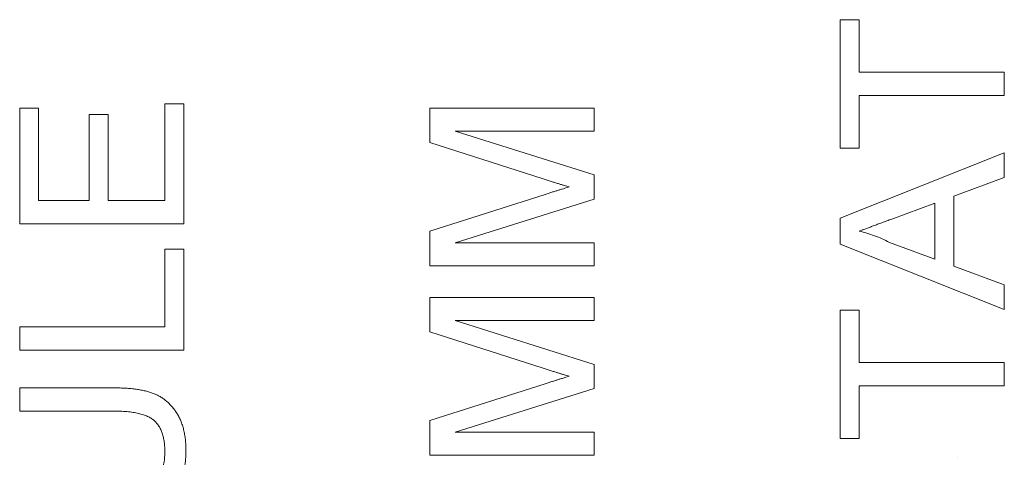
# Model space of a CAD drawing. Header units: millimetres. Extents: x 10 to 277, y 8 to 208.
# Tile 33 of 61: x 51.16 to 57.16, y 163.27 to 165.94. Entities that reach past the tile are written whole.
import ezdxf

# ---------------------------------------------------------------- set-up
doc = ezdxf.new("R2010")
doc.units = ezdxf.units.MM

msp = doc.modelspace()

# ---------------------------------------------------------------- linework, layer by layer
at = {"color": 7, "linetype": 'Continuous', "lineweight": 0}
for p, q in [((56.158, 165.9368), (56.2733, 165.9368)), ((56.158, 165.1547), (56.158, 165.9368)), ((56.158, 165.1547), (56.158, 165.9368)), ((56.158, 165.9368), (56.2733, 165.9368)), ((56.2733, 165.9368), (56.2733, 165.6163)), ((56.2733, 165.9368), (56.2733, 165.6163)), ((56.2733, 165.6163), (57.158, 165.6163)), ((56.2733, 165.6163), (57.158, 165.6163)), ((57.158, 165.6163), (57.158, 165.4752)), ((57.158, 165.6163), (57.158, 165.4752)), ((52.0426, 165.424), (52.158, 165.424)), ((52.0426, 164.8342), (52.0426, 165.424)), ((52.0426, 165.424), (52.158, 165.424)), ((52.0426, 164.8342), (52.0426, 165.424)), ((52.158, 165.424), (52.158, 164.6932)), ((52.158, 165.424), (52.158, 164.6932)), ((56.2733, 165.4752), (56.2733, 165.1547)), ((57.158, 165.4752), (56.2733, 165.4752)), ((57.158, 165.4752), (56.2733, 165.4752)), ((56.2733, 165.4752), (56.2733, 165.1547)), ((51.158, 164.6932), (51.158, 165.3983)), ((51.158, 165.3983), (51.2733, 165.3983)), ((51.158, 164.6932), (51.158, 165.3983)), ((51.158, 165.3983), (51.2733, 165.3983)), ((51.2733, 165.3983), (51.2733, 164.8342)), ((51.2733, 165.3983), (51.2733, 164.8342)), ((53.658, 165.188), (53.658, 165.3983)), ((53.658, 165.3983), (54.658, 165.3983)), ((53.658, 165.3983), (54.658, 165.3983)), ((53.658, 165.188), (53.658, 165.3983)), ((54.658, 165.3983), (54.658, 165.2573)), ((54.658, 165.3983), (54.658, 165.2573)), ((51.581, 164.8342), (51.581, 165.3599)), ((51.581, 165.3599), (51.6964, 165.3599)), ((51.581, 164.8342), (51.581, 165.3599)), ((51.581, 165.3599), (51.6964, 165.3599)), ((51.6964, 165.3599), (51.6964, 164.8342)), ((51.6964, 165.3599), (51.6964, 164.8342)), ((54.658, 165.2573), (53.8118, 165.2573)), ((53.8118, 165.2573), (54.658, 164.9905)), ((54.658, 165.2573), (53.8118, 165.2573)), ((53.8118, 165.2573), (54.658, 164.9905)), ((54.3477, 164.9666), (53.658, 165.188)), ((54.3477, 164.9666), (53.658, 165.188)), ((56.2733, 165.1547), (56.158, 165.1547)), ((56.2733, 165.1547), (56.158, 165.1547)), ((56.158, 164.7278), (57.158, 165.1249)), ((56.158, 164.7278), (57.158, 165.1249)), ((57.158, 165.1249), (57.158, 164.9752)), ((57.158, 165.1249), (57.158, 164.9752)), ((54.658, 164.9905), (54.658, 164.843)), ((54.658, 164.9905), (54.658, 164.843)), ((57.158, 164.9752), (56.8503, 164.8615)), ((57.158, 164.9752), (56.8503, 164.8615)), ((51.2733, 164.8342), (51.581, 164.8342)), ((51.2733, 164.8342), (51.581, 164.8342)), ((51.6964, 164.8342), (52.0426, 164.8342)), ((51.6964, 164.8342), (52.0426, 164.8342)), ((53.658, 164.6489), (54.3597, 164.8725)), ((53.658, 164.6489), (54.3597, 164.8725)), ((54.658, 164.843), (53.8118, 164.5778)), ((54.658, 164.843), (53.8118, 164.5778)), ((56.8503, 164.8615), (56.8503, 164.4352)), ((56.8503, 164.8615), (56.8503, 164.4352)), ((56.7349, 164.819), (56.4721, 164.7218)), ((56.7349, 164.819), (56.4721, 164.7218)), ((56.7349, 164.4776), (56.7349, 164.819)), ((56.7349, 164.4776), (56.7349, 164.819)), ((56.158, 164.5688), (56.158, 164.7278)), ((56.158, 164.5688), (56.158, 164.7278)), ((52.158, 164.6932), (51.158, 164.6932)), ((52.158, 164.6932), (51.158, 164.6932)), ((53.658, 164.4368), (53.658, 164.6489)), ((53.658, 164.4368), (53.658, 164.6489)), ((56.458, 164.58), (56.7349, 164.4776)), ((56.458, 164.58), (56.7349, 164.4776)), ((52.0426, 164.5393), (52.158, 164.5393)), ((52.0426, 164.065), (52.0426, 164.5393)), ((52.0426, 164.065), (52.0426, 164.5393)), ((52.0426, 164.5393), (52.158, 164.5393)), ((52.158, 164.5393), (52.158, 163.924)), ((52.158, 164.5393), (52.158, 163.924)), ((53.8118, 164.5778), (54.658, 164.5778)), ((53.8118, 164.5778), (54.658, 164.5778)), ((54.658, 164.5778), (54.658, 164.4368)), ((54.658, 164.5778), (54.658, 164.4368)), ((57.158, 164.1718), (56.158, 164.5688)), ((57.158, 164.1718), (56.158, 164.5688)), ((54.658, 164.4368), (53.658, 164.4368)), ((54.658, 164.4368), (53.658, 164.4368)), ((56.8503, 164.4352), (57.158, 164.3214)), ((56.8503, 164.4352), (57.158, 164.3214)), ((57.158, 164.3214), (57.158, 164.1718)), ((57.158, 164.3214), (57.158, 164.1718)), ((53.658, 164.2445), (54.658, 164.2445)), ((53.658, 164.0341), (53.658, 164.2445)), ((53.658, 164.0341), (53.658, 164.2445)), ((53.658, 164.2445), (54.658, 164.2445)), ((54.658, 164.2445), (54.658, 164.1034)), ((54.658, 164.2445), (54.658, 164.1034)), ((56.158, 164.1676), (56.2733, 164.1676)), ((56.158, 163.3855), (56.158, 164.1676)), ((56.158, 164.1676), (56.2733, 164.1676)), ((56.158, 163.3855), (56.158, 164.1676)), ((56.2733, 164.1676), (56.2733, 163.847)), ((56.2733, 164.1676), (56.2733, 163.847)), ((53.8118, 164.1034), (54.658, 163.8366)), ((54.658, 164.1034), (53.8118, 164.1034)), ((54.658, 164.1034), (53.8118, 164.1034)), ((53.8118, 164.1034), (54.658, 163.8366)), ((51.158, 163.924), (51.158, 164.065)), ((51.158, 164.065), (52.0426, 164.065)), ((51.158, 164.065), (52.0426, 164.065)), ((51.158, 163.924), (51.158, 164.065)), ((54.3477, 163.8128), (53.658, 164.0341)), ((54.3477, 163.8128), (53.658, 164.0341)), ((52.158, 163.924), (51.158, 163.924)), ((52.158, 163.924), (51.158, 163.924)), ((54.658, 163.8366), (54.658, 163.6892)), ((54.658, 163.8366), (54.658, 163.6892)), ((56.2733, 163.847), (57.158, 163.847)), ((56.2733, 163.847), (57.158, 163.847)), ((57.158, 163.847), (57.158, 163.706)), ((57.158, 163.847), (57.158, 163.706)), ((51.158, 163.6932), (51.7333, 163.6932)), ((51.158, 163.5522), (51.158, 163.6932)), ((51.158, 163.6932), (51.7333, 163.6932)), ((51.158, 163.5522), (51.158, 163.6932)), ((53.658, 163.4951), (54.3597, 163.7186)), ((53.658, 163.4951), (54.3597, 163.7186)), ((54.658, 163.6892), (53.8118, 163.424)), ((54.658, 163.6892), (53.8118, 163.424)), ((56.2733, 163.706), (56.2733, 163.3855)), ((57.158, 163.706), (56.2733, 163.706)), ((57.158, 163.706), (56.2733, 163.706)), ((56.2733, 163.706), (56.2733, 163.3855)), ((51.7267, 163.5522), (51.158, 163.5522)), ((51.7267, 163.5522), (51.158, 163.5522)), ((53.658, 163.2829), (53.658, 163.4951)), ((53.658, 163.2829), (53.658, 163.4951)), ((53.8118, 163.424), (54.658, 163.424)), ((53.8118, 163.424), (54.658, 163.424)), ((54.658, 163.424), (54.658, 163.2829)), ((54.658, 163.424), (54.658, 163.2829)), ((56.2733, 163.3855), (56.158, 163.3855)), ((56.2733, 163.3855), (56.158, 163.3855)), ((54.658, 163.2829), (53.658, 163.2829)), ((54.658, 163.2829), (53.658, 163.2829))]:
    msp.add_line(p, q, dxfattribs=at)
at = {"color": 7, "linetype": 'Continuous', "lineweight": 0, "flags": 128}
for points in [[(56.158, 165.9368), (56.158, 165.9368)], [(56.2733, 165.9368), (56.2733, 165.9368)], [(56.2733, 165.6163), (56.2733, 165.6163)], [(57.158, 165.6163), (57.158, 165.6163)], [(52.0426, 165.424), (52.0426, 165.424)], [(52.158, 165.424), (52.158, 165.424)], [(56.2733, 165.4752), (56.2733, 165.4752)], [(57.158, 165.4752), (57.158, 165.4752)], [(51.158, 165.3983), (51.158, 165.3983)], [(51.2733, 165.3983), (51.2733, 165.3983)], [(53.658, 165.3983), (53.658, 165.3983)], [(54.658, 165.3983), (54.658, 165.3983)], [(51.581, 165.3599), (51.581, 165.3599)], [(51.6964, 165.3599), (51.6964, 165.3599)], [(53.8118, 165.2573), (53.8118, 165.2573)], [(54.658, 165.2573), (54.658, 165.2573)], [(53.658, 165.188), (53.658, 165.188)], [(56.158, 165.1547), (56.158, 165.1547)], [(56.2733, 165.1547), (56.2733, 165.1547)], [(57.158, 165.1249), (57.158, 165.1249)], [(54.3477, 164.9666), (54.3477, 164.9666)], [(54.658, 164.9905), (54.658, 164.9905)], [(57.158, 164.9752), (57.158, 164.9752)], [(54.5065, 164.9176), (54.5065, 164.9176)], [(51.2733, 164.8342), (51.2733, 164.8342)], [(51.581, 164.8342), (51.581, 164.8342)], [(51.6964, 164.8342), (51.6964, 164.8342)], [(52.0426, 164.8342), (52.0426, 164.8342)], [(54.3597, 164.8725), (54.3597, 164.8725)], [(54.658, 164.843), (54.658, 164.843)], [(56.8503, 164.8615), (56.8503, 164.8615)], [(56.7349, 164.819), (56.7349, 164.819)], [(56.158, 164.7278), (56.158, 164.7278)], [(56.4721, 164.7218), (56.4721, 164.7218)], [(51.158, 164.6932), (51.158, 164.6932)], [(52.158, 164.6932), (52.158, 164.6932)], [(53.658, 164.6489), (53.658, 164.6489)], [(56.2733, 164.6483), (56.2733, 164.6483)], [(56.458, 164.58), (56.458, 164.58)], [(52.0426, 164.5393), (52.0426, 164.5393)], [(52.158, 164.5393), (52.158, 164.5393)], [(53.8118, 164.5778), (53.8118, 164.5778)], [(54.658, 164.5778), (54.658, 164.5778)], [(56.158, 164.5688), (56.158, 164.5688)], [(56.7349, 164.4776), (56.7349, 164.4776)], [(53.658, 164.4368), (53.658, 164.4368)], [(54.658, 164.4368), (54.658, 164.4368)], [(56.8503, 164.4352), (56.8503, 164.4352)], [(57.158, 164.3214), (57.158, 164.3214)], [(53.658, 164.2445), (53.658, 164.2445)], [(54.658, 164.2445), (54.658, 164.2445)], [(56.158, 164.1676), (56.158, 164.1676)], [(56.2733, 164.1676), (56.2733, 164.1676)], [(57.158, 164.1718), (57.158, 164.1718)], [(53.8118, 164.1034), (53.8118, 164.1034)], [(54.658, 164.1034), (54.658, 164.1034)], [(51.158, 164.065), (51.158, 164.065)], [(52.0426, 164.065), (52.0426, 164.065)], [(53.658, 164.0341), (53.658, 164.0341)], [(51.158, 163.924), (51.158, 163.924)], [(52.158, 163.924), (52.158, 163.924)], [(54.3477, 163.8128), (54.3477, 163.8128)], [(54.658, 163.8366), (54.658, 163.8366)], [(56.2733, 163.847), (56.2733, 163.847)], [(57.158, 163.847), (57.158, 163.847)], [(54.5065, 163.7637), (54.5065, 163.7637)], [(51.158, 163.6932), (51.158, 163.6932)], [(51.7333, 163.6932), (51.7333, 163.6932)], [(54.3597, 163.7186), (54.3597, 163.7186)], [(54.658, 163.6892), (54.658, 163.6892)], [(56.2733, 163.706), (56.2733, 163.706)], [(57.158, 163.706), (57.158, 163.706)], [(51.158, 163.5522), (51.158, 163.5522)], [(51.7267, 163.5522), (51.7267, 163.5522)], [(53.658, 163.4951), (53.658, 163.4951)], [(53.8118, 163.424), (53.8118, 163.424)], [(54.658, 163.424), (54.658, 163.424)], [(56.158, 163.3855), (56.158, 163.3855)], [(56.2733, 163.3855), (56.2733, 163.3855)], [(52.0426, 163.3), (52.0426, 163.3)], [(52.1708, 163.311), (52.1708, 163.311)], [(53.658, 163.2829), (53.658, 163.2829)], [(54.658, 163.2829), (54.658, 163.2829)], [(56.8741, 163.2701), (56.8741, 163.2701)]]:
    msp.add_lwpolyline(points, dxfattribs=at)
at = {"color": 7, "linetype": 'Continuous', "lineweight": 0}
for points, knots in [([(54.5065, 164.9176), (54.5018, 164.9189), (54.4917, 164.9219), (54.4758, 164.9267), (54.4582, 164.9319), (54.4393, 164.938), (54.4187, 164.9444), (54.3963, 164.9511), (54.3726, 164.9588), (54.3561, 164.964), (54.3477, 164.9666)], [0, 0, 0, 0, 0.089205, 0.189833, 0.299233, 0.419261, 0.549207, 0.689074, 0.839579, 1, 1, 1, 1]), ([(54.5065, 164.9176), (54.5018, 164.9189), (54.4917, 164.9219), (54.4758, 164.9267), (54.4582, 164.9319), (54.4393, 164.938), (54.4187, 164.9444), (54.3963, 164.9511), (54.3726, 164.9588), (54.3561, 164.964), (54.3477, 164.9666)], [0, 0, 0, 0, 0.089205, 0.189833, 0.299233, 0.419261, 0.549207, 0.689074, 0.839579, 1, 1, 1, 1]), ([(54.3597, 164.8725), (54.3676, 164.8749), (54.383, 164.8797), (54.4052, 164.8868), (54.4258, 164.8932), (54.445, 164.899), (54.4625, 164.9044), (54.4786, 164.9091), (54.493, 164.9137), (54.5022, 164.9163), (54.5065, 164.9176)], [0, 0, 0, 0, 0.1625255, 0.3143149, 0.4549785, 0.5845192, 0.7045671, 0.813495, 0.9116813, 1, 1, 1, 1]), ([(54.3597, 164.8725), (54.3676, 164.8749), (54.383, 164.8797), (54.4052, 164.8868), (54.4258, 164.8932), (54.445, 164.899), (54.4625, 164.9044), (54.4786, 164.9091), (54.493, 164.9137), (54.5022, 164.9163), (54.5065, 164.9176)], [0, 0, 0, 0, 0.1625255, 0.3143149, 0.4549785, 0.5845192, 0.7045671, 0.813495, 0.9116813, 1, 1, 1, 1]), ([(56.4721, 164.7218), (56.4619, 164.7181), (56.4421, 164.7108), (56.4132, 164.7), (56.3858, 164.6901), (56.3603, 164.6803), (56.3362, 164.6715), (56.3137, 164.6634), (56.2931, 164.6554), (56.2798, 164.6506), (56.2733, 164.6483)], [0, 0, 0, 0, 0.153148, 0.299433, 0.436426, 0.565671, 0.686508, 0.799269, 0.903395, 1, 1, 1, 1]), ([(56.4721, 164.7218), (56.4619, 164.7181), (56.4421, 164.7108), (56.4132, 164.7), (56.3858, 164.6901), (56.3603, 164.6803), (56.3362, 164.6715), (56.3137, 164.6634), (56.2931, 164.6554), (56.2798, 164.6506), (56.2733, 164.6483)], [0, 0, 0, 0, 0.153148, 0.299433, 0.436426, 0.565671, 0.686508, 0.799269, 0.903395, 1, 1, 1, 1]), ([(56.2733, 164.6483), (56.2892, 164.6445), (56.3209, 164.6368), (56.3675, 164.6209), (56.4135, 164.6024), (56.4431, 164.5875), (56.458, 164.58)], [0, 0, 0, 0, 0.247289, 0.496559, 0.746365, 1, 1, 1, 1]), ([(56.2733, 164.6483), (56.2892, 164.6445), (56.3209, 164.6368), (56.3675, 164.6209), (56.4135, 164.6024), (56.4431, 164.5875), (56.458, 164.58)], [0, 0, 0, 0, 0.247289, 0.496559, 0.746365, 1, 1, 1, 1]), ([(54.5065, 163.7637), (54.5018, 163.7651), (54.4917, 163.7681), (54.4758, 163.7729), (54.4582, 163.778), (54.4393, 163.7841), (54.4187, 163.7905), (54.3963, 163.7972), (54.3726, 163.805), (54.3561, 163.8101), (54.3477, 163.8128)], [0, 0, 0, 0, 0.089205, 0.189833, 0.299233, 0.419261, 0.549207, 0.689074, 0.839579, 1, 1, 1, 1]), ([(54.5065, 163.7637), (54.5018, 163.7651), (54.4917, 163.7681), (54.4758, 163.7729), (54.4582, 163.778), (54.4393, 163.7841), (54.4187, 163.7905), (54.3963, 163.7972), (54.3726, 163.805), (54.3561, 163.8101), (54.3477, 163.8128)], [0, 0, 0, 0, 0.089205, 0.189833, 0.299233, 0.419261, 0.549207, 0.689074, 0.839579, 1, 1, 1, 1]), ([(54.3597, 163.7186), (54.3676, 163.7211), (54.383, 163.7259), (54.4052, 163.7329), (54.4258, 163.7393), (54.445, 163.7451), (54.4625, 163.7506), (54.4786, 163.7553), (54.493, 163.7598), (54.5022, 163.7625), (54.5065, 163.7637)], [0, 0, 0, 0, 0.1625255, 0.3143149, 0.4549785, 0.5845192, 0.7045671, 0.813495, 0.9116813, 1, 1, 1, 1]), ([(54.3597, 163.7186), (54.3676, 163.7211), (54.383, 163.7259), (54.4052, 163.7329), (54.4258, 163.7393), (54.445, 163.7451), (54.4625, 163.7506), (54.4786, 163.7553), (54.493, 163.7598), (54.5022, 163.7625), (54.5065, 163.7637)], [0, 0, 0, 0, 0.1625255, 0.3143149, 0.4549785, 0.5845192, 0.7045671, 0.813495, 0.9116813, 1, 1, 1, 1]), ([(51.7333, 163.6932), (51.7455, 163.693), (51.7693, 163.6928), (51.804, 163.6915), (51.8367, 163.6889), (51.8674, 163.685), (51.8963, 163.6805), (51.9232, 163.6748), (51.9482, 163.6679), (51.9715, 163.6601), (51.9933, 163.6509), (52.0139, 163.6399), (52.0336, 163.6276), (52.0521, 163.6132), (52.0694, 163.5971), (52.0861, 163.5797), (52.1013, 163.5603), (52.1157, 163.5394), (52.1288, 163.5167), (52.14, 163.4923), (52.1496, 163.4662), (52.1574, 163.4384), (52.1633, 163.409), (52.1678, 163.3778), (52.1704, 163.3449), (52.1706, 163.3225), (52.1708, 163.311)], [0, 0, 0, 0, 0.054649, 0.106348, 0.155172, 0.201504, 0.244751, 0.28598, 0.324372, 0.360631, 0.395681, 0.430142, 0.464769, 0.499468, 0.534758, 0.570456, 0.607016, 0.645031, 0.683955, 0.723766, 0.765144, 0.807964, 0.852761, 0.899506, 0.948629, 1, 1, 1, 1]), ([(51.7333, 163.6932), (51.7455, 163.693), (51.7693, 163.6928), (51.804, 163.6915), (51.8367, 163.6889), (51.8674, 163.685), (51.8963, 163.6805), (51.9232, 163.6748), (51.9482, 163.6679), (51.9715, 163.6601), (51.9933, 163.6509), (52.0139, 163.6399), (52.0336, 163.6276), (52.0521, 163.6132), (52.0694, 163.5971), (52.0861, 163.5797), (52.1013, 163.5603), (52.1157, 163.5394), (52.1288, 163.5167), (52.14, 163.4923), (52.1496, 163.4662), (52.1574, 163.4384), (52.1633, 163.409), (52.1678, 163.3778), (52.1704, 163.3449), (52.1706, 163.3225), (52.1708, 163.311)], [0, 0, 0, 0, 0.054649, 0.106348, 0.155172, 0.201504, 0.244751, 0.28598, 0.324372, 0.360631, 0.395681, 0.430142, 0.464769, 0.499468, 0.534758, 0.570456, 0.607016, 0.645031, 0.683955, 0.723766, 0.765144, 0.807964, 0.852761, 0.899506, 0.948629, 1, 1, 1, 1]), ([(52.0426, 163.3), (52.0424, 163.3109), (52.042, 163.3321), (52.0391, 163.3626), (52.0338, 163.3905), (52.027, 163.4162), (52.0177, 163.4394), (52.0065, 163.4603), (51.993, 163.4786), (51.9774, 163.4948), (51.9588, 163.5086), (51.9366, 163.5204), (51.9107, 163.5303), (51.8812, 163.5385), (51.8477, 163.5444), (51.8107, 163.5491), (51.7699, 163.5515), (51.7415, 163.5519), (51.7267, 163.5522)], [0, 0, 0, 0, 0.069485, 0.134169, 0.194056, 0.249845, 0.302298, 0.351948, 0.399805, 0.445925, 0.494034, 0.546524, 0.60472, 0.66935, 0.740865, 0.819815, 0.90596, 1, 1, 1, 1]), ([(52.0426, 163.3), (52.0424, 163.3109), (52.042, 163.3321), (52.0391, 163.3626), (52.0338, 163.3905), (52.027, 163.4162), (52.0177, 163.4394), (52.0065, 163.4603), (51.993, 163.4786), (51.9774, 163.4948), (51.9588, 163.5086), (51.9366, 163.5204), (51.9107, 163.5303), (51.8812, 163.5385), (51.8477, 163.5444), (51.8107, 163.5491), (51.7699, 163.5515), (51.7415, 163.5519), (51.7267, 163.5522)], [0, 0, 0, 0, 0.069485, 0.134169, 0.194056, 0.249845, 0.302298, 0.351948, 0.399805, 0.445925, 0.494034, 0.546524, 0.60472, 0.66935, 0.740865, 0.819815, 0.90596, 1, 1, 1, 1]), ([(51.7267, 163.065), (51.737, 163.0651), (51.757, 163.0653), (51.7859, 163.0662), (51.8128, 163.068), (51.8375, 163.0703), (51.8601, 163.0735), (51.8806, 163.0775), (51.899, 163.0821), (51.9205, 163.0888), (51.9446, 163.1002), (51.9702, 163.1177), (51.9921, 163.1396), (52.0105, 163.1652), (52.0249, 163.1945), (52.0352, 163.227), (52.0416, 163.2625), (52.0422, 163.2872), (52.0426, 163.3)], [0, 0, 0, 0, 0.068158, 0.131511, 0.190562, 0.245338, 0.295084, 0.340786, 0.382482, 0.419887, 0.489322, 0.556646, 0.623492, 0.692188, 0.76337, 0.837761, 0.915904, 1, 1, 1, 1]), ([(51.7267, 163.065), (51.737, 163.0651), (51.757, 163.0653), (51.7859, 163.0662), (51.8128, 163.068), (51.8375, 163.0703), (51.8601, 163.0735), (51.8806, 163.0775), (51.899, 163.0821), (51.9205, 163.0888), (51.9446, 163.1002), (51.9702, 163.1177), (51.9921, 163.1396), (52.0105, 163.1652), (52.0249, 163.1945), (52.0352, 163.227), (52.0416, 163.2625), (52.0422, 163.2872), (52.0426, 163.3)], [0, 0, 0, 0, 0.068158, 0.131511, 0.190562, 0.245338, 0.295084, 0.340786, 0.382482, 0.419887, 0.489322, 0.556646, 0.623492, 0.692188, 0.76337, 0.837761, 0.915904, 1, 1, 1, 1]), ([(52.1708, 163.311), (52.1706, 163.2998), (52.1703, 163.2779), (52.1681, 163.2459), (52.1643, 163.2154), (52.1592, 163.1864), (52.1523, 163.1589), (52.1439, 163.1331), (52.1341, 163.1088), (52.1229, 163.086), (52.11, 163.065), (52.096, 163.0454), (52.0806, 163.0273), (52.0637, 163.0109), (52.0456, 162.996), (52.026, 162.9827), (52.0051, 162.9711), (51.9827, 162.9608), (51.9586, 162.9519), (51.9325, 162.9447), (51.9044, 162.9382), (51.8743, 162.9331), (51.842, 162.9288), (51.8076, 162.9262), (51.7711, 162.9243), (51.7461, 162.9241), (51.7333, 162.924)], [0, 0, 0, 0, 0.049704, 0.096844, 0.142151, 0.185722, 0.227184, 0.26731, 0.305922, 0.343223, 0.379593, 0.414973, 0.450006, 0.484726, 0.519188, 0.553889, 0.589109, 0.625239, 0.662765, 0.702742, 0.745218, 0.790245, 0.838268, 0.889309, 0.943205, 1, 1, 1, 1]), ([(52.1708, 163.311), (52.1706, 163.2998), (52.1703, 163.2779), (52.1681, 163.2459), (52.1643, 163.2154), (52.1592, 163.1864), (52.1523, 163.1589), (52.1439, 163.1331), (52.1341, 163.1088), (52.1229, 163.086), (52.11, 163.065), (52.096, 163.0454), (52.0806, 163.0273), (52.0637, 163.0109), (52.0456, 162.996), (52.026, 162.9827), (52.0051, 162.9711), (51.9827, 162.9608), (51.9586, 162.9519), (51.9325, 162.9447), (51.9044, 162.9382), (51.8743, 162.9331), (51.842, 162.9288), (51.8076, 162.9262), (51.7711, 162.9243), (51.7461, 162.9241), (51.7333, 162.924)], [0, 0, 0, 0, 0.049704, 0.096844, 0.142151, 0.185722, 0.227184, 0.26731, 0.305922, 0.343223, 0.379593, 0.414973, 0.450006, 0.484726, 0.519188, 0.553889, 0.589109, 0.625239, 0.662765, 0.702742, 0.745218, 0.790245, 0.838268, 0.889309, 0.943205, 1, 1, 1, 1])]:
    msp.add_open_spline(points, degree=3, knots=knots, dxfattribs=at)

doc.saveas('drawing.dxf')
